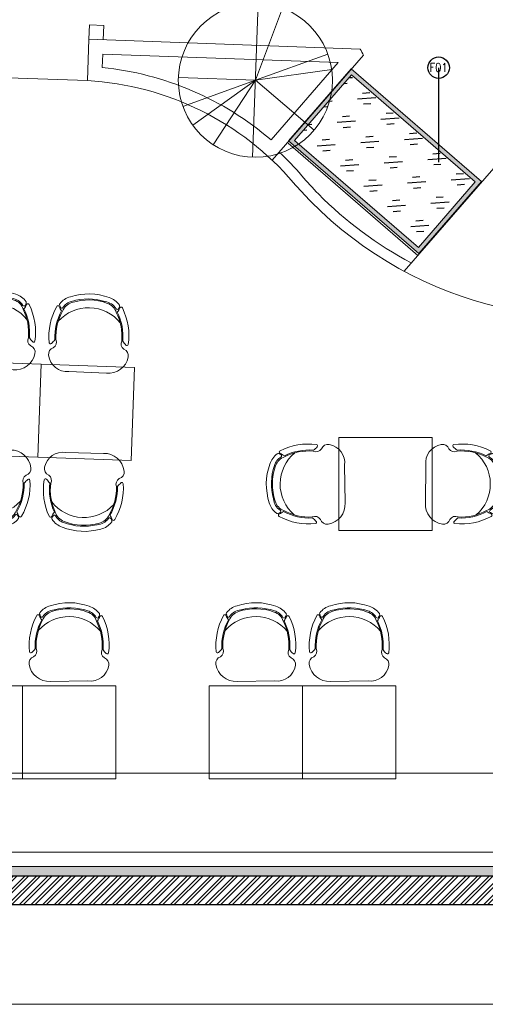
# Model space of a CAD drawing. Header units: millimetres. Extents: x 297264 to 416219, y -77299 to -23696.
# Tile 94 of 256: x 325637 to 328879, y -34256 to -27393. Entities that reach past the tile are written whole.
import ezdxf

# ---------------------------------------------------------------- set-up
doc = ezdxf.new("R2010")
doc.units = ezdxf.units.MM
doc.header["$LTSCALE"] = 2.5
doc.layers.add('BA-DEMOLISTION WALL', color=3, linetype='Continuous')
for name, color, linetype, lineweight in [('CKD Equipments', 252, 'Continuous', 0), ('ELEVATION 1', 143, 'Continuous', 18), ('ELEVATION 3', 23, 'Continuous', 13), ('ELEVATION 4', 157, 'Continuous', 9), ('FURNITURES', 30, 'Continuous', 15), ('HATCH LIGHT', 250, 'Continuous', 0), ('HATCH MEDIUM', 251, 'Continuous', 5), ('ROOM TEXT', 7, 'Continuous', 5), ('WALL', 132, 'Continuous', 25)]:
    doc.layers.add(name, color=color, linetype=linetype, lineweight=lineweight)
doc.styles.add('MTEXT', font='romans.shx', dxfattribs={"width": 0.85})
doc.styles.get("Standard").update_dxf_attribs({"font": 'GOTHIC.TTF'})
doc.dimstyles.new('AJKD_30', dxfattribs={"dimscale": 30, "dimtxt": 2, "dimasz": 1, "dimexe": 0.8, "dimexo": 0.8, "dimgap": 0.5, "dimtad": 1, "dimdec": 0, "dimzin": 0, "dimdsep": 46, "dimtxsty": 'Standard', "dimblk": 'ARCHTICK', "dimcen": 0.125, "dimclrd": 251, "dimclre": 251, "dimclrt": 42, "dimadec": 0, "dimazin": 0, "dimtfac": 1, "dimtdec": 0, "dimtix": 1, "dimtmove": 0, "dimatfit": 3, "dimfxl": 1, "dimtolj": 1, "dimtzin": 0, "dimarcsym": 1})

# ---------------------------------------------------------------- blocks, each defined once
blk = doc.blocks.new('04P-CH~1')
blk.add_line((-0.6031, 0.6002), (-0.3259, 0.597))
for centre, radius, start, end in [((-0.6123, 0.4516), 0.1489, 86.45826, 170.84441), ((-0.3081, 0.4618), 0.1363, 9.13239, 97.50787), ((-0.7092, 0.4672), 0.0508, 170.84441, 251.00231), ((-0.2234, 0.474), 0.0508, 290.59406, 10.75195), ((-0.3026, 0.3344), 0.456, 173.92961, 208.62433), ((-0.7462, 0.3807), 0.01, 46.56635, 168.96112), ((-0.9103, 0.2073), 0.2488, 38.01323, 46.56635), ((-0.7491, 0.3792), 0.0464, 334.70337, 59.67207), ((-0.6165, 0.3348), 0.3954, 333.0732, 4.54266), ((-0.6164, 0.3348), 0.4025, 333.22752, 4.65068), ((-0.181, 0.3871), 0.0464, 121.92429, 206.89299), ((-0.6261, 0.3299), 0.456, 332.97204, 7.66676), ((-0.0151, 0.2198), 0.2488, 135.03001, 143.58313), ((-0.184, 0.3885), 0.01, 12.63524, 135.03001), ((-0.3125, 0.3391), 0.4025, 176.94568, 208.36885), ((-0.3123, 0.339), 0.3954, 177.0537, 208.52316), ((-0.465, 0.421), 0.2985, 220.6848, 320.38834), ((-0.5509, 0.0634), 0.1433, 143.88699, 158.53261), ((-0.5651, 0.1825), 0.1, 198.86575, 254.77146), ((-0.3595, 0.1854), 0.1, 286.8249, 342.73061), ((-0.3704, 0.0659), 0.1433, 23.06375, 37.70938), ((-0.6935, 0.1195), 0.01, 200.82595, 338.53261), ((-0.6722, 0.1012), 0.01, 162.69848, 217.18732), ((-0.5509, 0.0634), 0.1371, 154.57208, 162.69848), ((-0.5651, 0.1825), 0.1445, 217.18732, 254.77146), ((-0.6657, 0.118), 0.01, 32.6756, 154.57208), ((-0.5651, 0.1825), 0.1095, 212.6756, 265.19021), ((-0.4661, 0.4573), 0.3918, 251.35616, 290.2402), ((-0.5751, 0.0635), 0.01, 75.17077, 85.19021), ((-0.4624, 0.4792), 0.4208, 254.83048, 288.66311), ((-0.3595, 0.1854), 0.1095, 286.8249, 328.92077), ((-0.3595, 0.1854), 0.1445, 286.8249, 324.40904), ((-0.2571, 0.1237), 0.01, 27.02428, 148.92077), ((-0.3704, 0.0659), 0.1371, 18.89788, 27.02428), ((-0.2501, 0.1071), 0.01, 324.40904, 18.89788), ((-0.2294, 0.126), 0.01, 203.06375, 340.77041), ((-0.4661, 0.456), 0.435, 251.64897, 289.94739)]:
    blk.add_arc(centre, radius, start, end)
blk = doc.blocks.new('Table chair 1')
at = {"layer": 'FURNITURES'}
blk.add_lwpolyline([(-325, 325), (-325, -325), (325, -325), (325, 325)], close=True, dxfattribs=at)
at = {"layer": 'FURNITURES', "xscale": 946.5666576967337, "yscale": 946.5666576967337, "zscale": 946.5666576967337, "rotation": 180}
blk.add_blockref('04P-CH~1', (-439.7, 845.5), dxfattribs=at)
at = {"layer": 'FURNITURES', "xscale": -946.5666576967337, "yscale": 946.5666576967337, "zscale": 946.5666576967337}
blk.add_blockref('04P-CH~1', (-439.7, -850), dxfattribs=at)
blk = doc.blocks.new('t')
for p, q in [((119721.4, -21429.1), (119721.4, -20655.6)), ((119721.4, -21429.1), (120009.1, -20711.1)), ((119721.4, -21429.1), (120195.6, -20818)), ((119721.4, -21429.1), (120383.6, -21029.3)), ((118947.9, -21429.1), (120494.9, -21429.1)), ((119721.4, -21429.1), (118988.2, -21675.7)), ((119721.4, -21429.1), (119433.7, -22147.2)), ((119721.4, -21429.1), (119586.6, -22190.8)), ((119721.4, -21429.1), (120200.7, -22036.3))]:
    blk.add_line(p, q)
blk.add_circle((119721.4, -21429.1), 773.5)
blk = doc.blocks.new('_ArchTick')
at = {"color": 0, "linetype": 'ByBlock', "const_width": 0.15}
blk.add_lwpolyline([(-0.5, -0.5), (0.5, 0.5)], dxfattribs=at)

msp = doc.modelspace()

# ---------------------------------------------------------------- hatches: boundary and pattern name
at = {"layer": 'BA-DEMOLISTION WALL', "ltscale": 1000, "true_color": 0xeea205}
h = msp.add_hatch(dxfattribs=at)
h.set_pattern_fill('GOST_GLASS', color=40, scale=25.4, angle=319.16276)
h.set_pattern_definition([(184.1627614, (1010233.6, -2981943.46), (-163.060663, 140.935234), [127, -177.8]), (184.1627614, (1010192.83, -2981908.23), (-163.060663, 140.935234), [50.8, -254]), (184.1627614, (1010198.36, -2981984.22), (-163.060663, 140.935234), [50.8, -254])])
h.paths.add_polyline_path([(328413.4, -28980.5), (327551.1, -28234.8), (327946.9, -27777.2), (328809.2, -28523)])
at = {"layer": 'CKD Equipments'}
h = msp.add_hatch(color=4, dxfattribs=at)
h.dxf.hatch_style = 1
h.paths.add_polyline_path([(328416.4, -29022.9), (327508.8, -28237.9), (327943.9, -27734.9), (328851.5, -28519.9)])
h.paths.add_polyline_path([(328413.4, -28980.5), (327551.1, -28234.8), (327946.9, -27777.2), (328809.2, -28523)], flags=16)
at = {"layer": 'HATCH LIGHT', "true_color": 0x636466}
h = msp.add_hatch(dxfattribs=at)
h.set_pattern_fill('ANSI32', color=251, scale=6)
h.set_pattern_definition([(45, (257511.52, -46725.026), (-40.411153, 40.411153), []), (45, (257538.46, -46725.026), (-40.411153, 40.411153), [])])
h.paths.add_polyline_path([(334654.4, -32590), (334460.4, -32638.8), (334642, -33359.7), (322089.3, -33359.6, -0.000263), (322074.8, -33559.6), (334898.6, -33559.7)])
h.paths.add_polyline_path([(322503.3, -25157.1), (322303.2, -25157.1, -0.011972), (321822, -34256), (322022.5, -34256, 0.01196)])
h.paths.add_polyline_path([(322486.9, -25697.6), (332165.8, -26046.6, 0.003501), (332659.9, -26800.6), (332827.5, -26691.5), (332277.4, -25850.5), (322493.1, -25497.7, -0.000262)])
h = msp.add_hatch(dxfattribs=at)
h.set_pattern_fill('ANSI36', color=251, scale=7)
h.set_pattern_definition([(45, (257511.52, -46725.026), (11.786586, 43.2174826), [55.5625, -11.1125, 0, -11.1125])])
h.paths.add_polyline_path([(334642, -33359.7), (334460.4, -32638.8), (334397.4, -32654.7), (334558.6, -33294.7), (322352.3, -33294.6), (322359.6, -31044.7), (322242.1, -31044.7, -0.003045), (322089.3, -33359.6)])

# ---------------------------------------------------------------- linework, layer by layer
at = {"layer": 'CKD Equipments'}
msp.add_lwpolyline([(328416.4, -29022.9), (327508.8, -28237.9), (327943.9, -27734.9), (328851.5, -28519.9), (328416.4, -29022.9)], dxfattribs=at)
msp.add_lwpolyline([(328413.4, -28980.5), (327551.1, -28234.8), (327946.9, -27777.2), (328809.2, -28523)], close=True, dxfattribs=at)
at = {"layer": 'ELEVATION 1'}
msp.add_lwpolyline([(322359.6, -31044.7), (322352.3, -33294.6), (334558.6, -33294.7), (334397.4, -32654.7), (334460.4, -32638.8)], dxfattribs=at)
at = {"layer": 'ELEVATION 3'}
msp.add_lwpolyline([(320881.9, -34256), (336444.4, -34256), (336444.4, -25157.1), (320881.9, -25157.1)], close=True, dxfattribs=at)
at = {"layer": 'FURNITURES'}
for p, q in [((326118.6, -27529.6), (326122.2, -27429.7)), ((326222.1, -27433.3), (326122.2, -27429.7)), ((326218.5, -27533.2), (326222.1, -27433.3)), ((326108.2, -27818), (326118.6, -27529.6)), ((328007.8, -27597.8), (326118.6, -27529.6)), ((326211.6, -27725.9), (326214.9, -27633.2)), ((327855, -27692.3), (326214.9, -27633.2)), ((328031.7, -27641.5), (327395.6, -28373)), ((327855, -27692.3), (327386.9, -28230.6)), ((328408.4, -29037.1), (327506.6, -28253)), ((328937.3, -28428.8), (328313.4, -29146.4)), ((322354.4, -32644.6), (334437.1, -32644.7))]:
    msp.add_line(p, q, dxfattribs=at)
for points in [[(325656.4, -32685.5), (325656.4, -32035.5), (325006.4, -32035.5), (325006.4, -32685.5)], [(326306.4, -32685.5), (326306.4, -32035.5), (325656.4, -32035.5), (325656.4, -32685.5)], [(327606.4, -32685.5), (327606.4, -32035.5), (326956.4, -32035.5), (326956.4, -32685.5)], [(328256.4, -32685.5), (328256.4, -32035.5), (327606.4, -32035.5), (327606.4, -32685.5)]]:
    msp.add_lwpolyline(points, close=True, dxfattribs=at)
msp.add_lwpolyline([(322352.6, -33194.6), (334533.4, -33194.7)], dxfattribs=at)
for centre, radius, start, end in [((329598, -26754.5), 2715, 224.57352, 353.93164), ((329598, -26754.5), 1800, 207.93519, 209.52153), ((325993.8, -29853.7), 2139, 49.36083, 84.15735), ((325993.8, -29853.7), 2039, 40.50816, 86.78492), ((325993.8, -29853.7), 2114, 40.50816, 46.65418), ((329444.9, -26905.4), 2425, 220.50816, 224.57352), ((329444.9, -26905.4), 2500, 220.50816, 224.57352), ((329598, -26754.5), 2640, 224.57352, 242.12931)]:
    msp.add_arc(centre, radius, start, end, dxfattribs=at)
at = {"layer": 'HATCH MEDIUM'}
msp.add_line((325208.8, -27785.5), (326108.2, -27818), dxfattribs=at)
at = {"layer": 'WALL'}
for p, q in [((322089.3, -33359.6), (334642, -33359.7)), ((322074.8, -33559.6), (334898.6, -33559.7))]:
    msp.add_line(p, q, dxfattribs=at)

# ---------------------------------------------------------------- block references
for p, rotation in [((325450.3, -30106.3), 357.9353210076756), ((326099.9, -30129.7), 357.9353210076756), ((328184.4, -30629.6), 269.9995000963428)]:
    msp.add_blockref('Table chair 1', p, dxfattribs=dict(rotation=rotation))
at = {"layer": 'FURNITURES', "xscale": -946.5666576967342, "yscale": 946.5666576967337, "zscale": 946.5666576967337, "rotation": 179.9995000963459}
for p in [(326421.1, -31437), (327721.1, -31437), (328371.1, -31437)]:
    msp.add_blockref('04P-CH~1', p, dxfattribs=at)
at = {"layer": 'HATCH MEDIUM', "xscale": -0.6936824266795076, "yscale": 0.6936824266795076, "zscale": 0.6936824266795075, "rotation": 87.93518763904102}
msp.add_blockref('t', (315415, 55714.7), dxfattribs=at)

# ---------------------------------------------------------------- texts
at = {"layer": 'ROOM TEXT', "insert": (328468, -27755.9, 0.2), "char_height": 60, "attachment_point": 7, "style": 'MTEXT'}
msp.add_mtext_dynamic_manual_height_columns('\\A1;\\pxqc;F01', width=170.917, gutter_width=1.8, heights=[0], dxfattribs=at)

# ---------------------------------------------------------------- leaders
at = {"layer": 'ELEVATION 4'}
msp.add_leader([(328554, -27727.8), (328554.1, -28385.2)], dimstyle='AJKD_30', override={"dimasz": 5, "dimgap": 0.5, "dimtad": 0, "dimldrblk": 'DotBlank', "dimfxl": 0.18, "dimfxlon": 1, "dimarcsym": 2}, dxfattribs=at)

doc.saveas('drawing.dxf')
